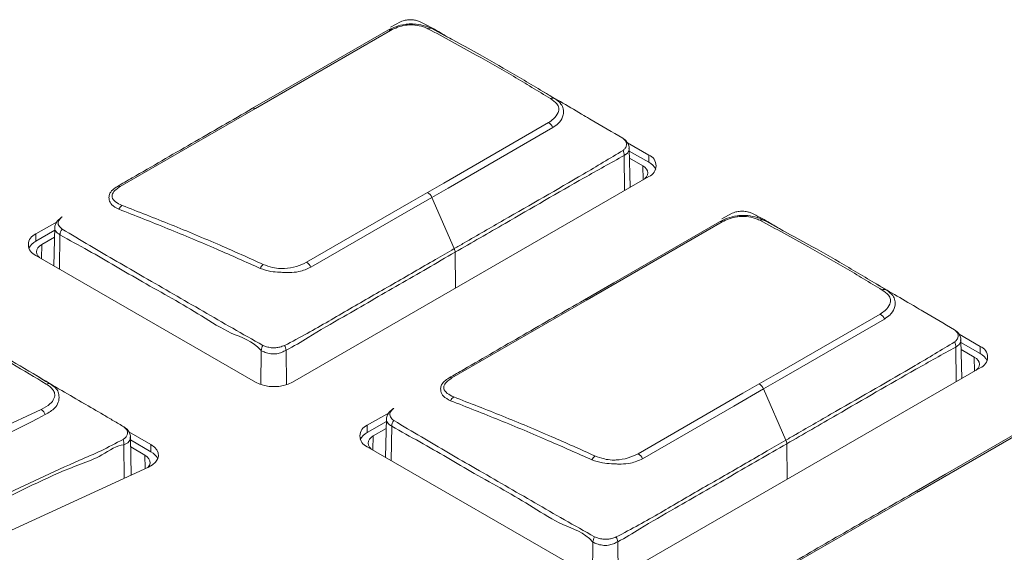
# Model space of a CAD drawing. Header units: millimetres. Extents: x 0 to 1118, y 0 to 864.
# Tile 185 of 248: x 877.74 to 884.75, y 288.35 to 292.14. Entities that reach past the tile are written whole.
import ezdxf

# ---------------------------------------------------------------- set-up
doc = ezdxf.new("R2010")
doc.units = ezdxf.units.MM

msp = doc.modelspace()

# ---------------------------------------------------------------- linework, layer by layer
at = {"color": 7, "linetype": 'Continuous', "lineweight": 15}
for p, q in [((880.3685, 292.0678), (880.3891, 292.0791)), ((880.4494, 292.1276), (880.3781, 292.0893)), ((880.3785, 292.0656), (879.4168, 291.5104)), ((879.4168, 291.5104), (878.4551, 290.9551)), ((882.2153, 291.1784), (882.0631, 291.2663)), ((882.0823, 290.9495), (882.0764, 291.2248)), ((882.2153, 291.1274), (882.0768, 291.2073)), ((882.2153, 291.1274), (882.2153, 291.1784)), ((882.0778, 291.1575), (882.1726, 291.1027)), ((879.6803, 289.5629), (882.2153, 291.0263)), ((880.8314, 290.5127), (880.6714, 290.8772)), ((882.8094, 290.7652), (882.7356, 290.7256)), ((878.0054, 290.7044), (877.8541, 290.6171)), ((882.7385, 290.7032), (881.7768, 290.148)), ((882.7285, 290.7054), (882.7473, 290.7157)), ((877.9884, 290.6436), (877.8541, 290.5661)), ((877.8541, 290.5661), (877.8541, 290.6171)), ((877.9889, 290.6678), (877.983, 290.3906)), ((877.8968, 290.5415), (877.9873, 290.5937)), ((877.8541, 290.465), (879.4168, 289.5629)), ((881.7768, 290.148), (880.815, 289.5928)), ((884.5735, 289.817), (884.423, 289.9039)), ((884.4422, 289.5891), (884.4364, 289.8625)), ((884.5735, 289.766), (884.4367, 289.8449)), ((884.4378, 289.7951), (884.5308, 289.7414)), ((884.5735, 289.766), (884.5735, 289.817)), ((882.0385, 288.2015), (884.5735, 289.6649)), ((883.1913, 289.1503), (883.0314, 289.5149)), ((877.0357, 288.9716), (877.893, 289.3686)), ((880.3678, 289.3455), (880.2123, 289.2557)), ((885.0985, 289.3408), (884.1367, 288.7856)), ((880.3484, 289.2832), (880.2123, 289.2047)), ((880.3488, 289.3054), (880.3429, 289.0283)), ((878.673, 289.1188), (878.5162, 289.2093)), ((880.2123, 289.2047), (880.2123, 289.2557)), ((880.255, 289.1801), (880.3473, 289.2334)), ((878.5336, 288.902), (878.5279, 289.168)), ((878.673, 289.0678), (878.5282, 289.1514)), ((878.5293, 289.1015), (878.6304, 289.0432)), ((878.673, 289.0678), (878.673, 289.1188)), ((880.2123, 289.1036), (881.775, 288.2015)), ((876.0144, 287.7494), (878.657, 288.9585)), ((884.1367, 288.7856), (883.175, 288.2304))]:
    msp.add_line(p, q, dxfattribs=at)
at = {"color": 9, "linetype": 'Continuous', "lineweight": 15}
for p, q in [((882.0433, 290.927), (882.0396, 291.1753)), ((882.1757, 291.0034), (882.1726, 291.1027)), ((878.0262, 290.6114), (878.0221, 290.368)), ((877.8968, 290.5415), (877.8937, 290.4421)), ((880.8375, 290.487), (880.8413, 290.2331)), ((879.455, 289.5459), (879.4582, 289.7868)), ((879.6344, 289.7898), (879.6377, 289.5445)), ((884.4032, 289.5666), (884.3996, 289.8129)), ((884.5339, 289.6421), (884.5308, 289.7414)), ((880.3862, 289.249), (880.3821, 289.0057)), ((880.255, 289.1801), (880.2519, 289.0808)), ((878.4834, 288.8791), (878.4803, 289.1163)), ((883.1974, 289.1246), (883.2012, 288.8727)), ((878.6333, 288.9476), (878.6304, 289.0432)), ((881.9944, 288.4274), (881.9977, 288.1837)), ((881.815, 288.184), (881.8182, 288.4245))]:
    msp.add_line(p, q, dxfattribs=at)
at = {"color": 7, "linetype": 'Continuous', "lineweight": 15, "flags": 128}
for points in [[(879.397, 291.5112), (879.6079, 291.6329), (880.3596, 292.0668)], [(880.641, 290.9127), (880.7568, 290.9795), (881.5012, 291.4093)], [(881.5326, 291.3744), (880.7872, 290.9441), (880.6714, 290.8772)], [(882.1726, 291.1027), (882.1883, 291.0917), (882.2, 291.0791), (882.2071, 291.0655), (882.2096, 291.0513), (882.2071, 291.0371), (882.2, 291.0235), (882.1883, 291.0109), (882.1876, 291.0103)], [(879.7808, 290.4161), (880.5253, 290.8459), (880.641, 290.9127)], [(880.6714, 290.8772), (880.4606, 290.7555), (879.8102, 290.3801)], [(881.757, 290.1488), (881.9678, 290.2705), (882.7195, 290.7045)], [(877.8818, 290.449), (877.8811, 290.4496), (877.8695, 290.4622), (877.8623, 290.4758), (877.8599, 290.49), (877.8623, 290.5042), (877.8695, 290.5179), (877.8811, 290.5304), (877.8968, 290.5415)], [(883.001, 289.5503), (883.1167, 289.6171), (883.8612, 290.0469)], [(883.8926, 290.012), (883.1472, 289.5817), (883.0314, 289.5149)], [(884.5308, 289.7414), (884.5465, 289.7304), (884.5582, 289.7178), (884.5653, 289.7041), (884.5678, 289.6899), (884.5653, 289.6758), (884.5582, 289.6621), (884.5465, 289.6495), (884.5459, 289.649)], [(882.1407, 289.0537), (882.8852, 289.4835), (883.001, 289.5503)], [(883.0314, 289.5149), (882.8205, 289.3931), (882.1702, 289.0177)], [(884.1169, 288.7864), (884.3278, 288.9082), (885.0795, 289.3421)], [(880.24, 289.0877), (880.2393, 289.0883), (880.2277, 289.1008), (880.2205, 289.1145), (880.2181, 289.1287), (880.2205, 289.1429), (880.2277, 289.1565), (880.2393, 289.1691), (880.255, 289.1801)], [(878.657, 288.9585), (878.685, 288.9743), (878.7066, 288.9932), (878.7209, 289.0142), (878.7273, 289.0366), (878.7254, 289.0592), (878.7154, 289.081), (878.6977, 289.1012), (878.673, 289.1188)], [(878.6304, 289.0432), (878.647, 289.0313), (878.659, 289.0176), (878.6658, 289.0028), (878.6671, 288.9875), (878.6628, 288.9724), (878.6531, 288.9582), (878.6505, 288.9555)]]:
    msp.add_lwpolyline(points, dxfattribs=at)
at = {"color": 9, "linetype": 'Continuous', "lineweight": 15, "flags": 128}
for points in [[(882.0746, 291.2256), (882.0752, 291.2149), (882.0633, 291.1932), (882.0396, 291.1753), (882.0396, 291.1753), (882.0396, 291.1753)], [(884.4346, 289.8632), (884.4352, 289.8525), (884.4233, 289.8308), (884.3996, 289.8129), (884.3996, 289.8129), (884.3996, 289.8129)], [(878.5266, 289.1703), (878.5243, 289.152), (878.5079, 289.1313), (878.4803, 289.1163), (878.4803, 289.1163), (878.4803, 289.1163)]]:
    msp.add_lwpolyline(points, dxfattribs=at)
at = {"color": 7, "linetype": 'Continuous', "lineweight": 15}
for centre, radius, start, end in [((880.6594, 292.0533), 0.028, 64.61776, 122.03527), ((880.3677, 292.0467), 0.0217, 60.18092, 112.09801), ((881.5317, 291.5543), 0.0302, 63.66965, 119.08311), ((879.406, 291.4895), 0.0234, 62.60051, 112.63801), ((881.4652, 291.3453), 0.0735, 23.35389, 60.61438), ((881.9704, 291.1807), 0.0694, 355.55582, 26.39288), ((882.1864, 291.1023), 0.0813, 290.78391, 69.21616), ((882.1646, 291.0287), 0.1109, 25.70798, 62.81487), ((878.4444, 290.9324), 0.0251, 64.84679, 113.25538), ((880.6024, 290.8488), 0.0747, 22.42425, 58.87989), ((878.5034, 290.7671), 0.0642, 124.18455, 156.00489), ((878.0464, 290.7198), 0.0191, 105.80011, 129.53854), ((882.7277, 290.6843), 0.0217, 60.18115, 112.0981), ((883.0194, 290.6909), 0.028, 64.61757, 122.03519), ((877.883, 290.5411), 0.0813, 110.78121, 249.21888), ((878.0919, 290.609), 0.0657, 139.38006, 177.97261), ((877.9048, 290.4674), 0.1109, 117.18463, 154.28954), ((880.7696, 290.4845), 0.0679, 2.09104, 24.55148), ((879.5167, 290.3438), 0.0717, 127.92184, 156.58551), ((879.7394, 290.3522), 0.0762, 21.49518, 57.06343), ((883.8917, 290.1919), 0.0302, 63.66943, 119.08313), ((881.766, 290.1272), 0.0234, 62.60051, 112.63794), ((883.8251, 289.9829), 0.0735, 23.35406, 60.61428), ((884.3304, 289.8183), 0.0694, 355.55559, 26.39333), ((879.5454, 289.7807), 0.0874, 149.79264, 175.98351), ((879.5518, 289.7821), 0.0829, 5.30698, 29.88904), ((884.5446, 289.741), 0.0813, 290.78406, 69.21618), ((884.5228, 289.6674), 0.1109, 25.70783, 62.81506), ((877.9432, 289.5229), 0.0301, 63.84104, 119.26825), ((879.5486, 289.8171), 0.2863, 242.60846, 297.39152), ((880.8043, 289.57), 0.0251, 64.84705, 113.25544), ((882.9624, 289.4864), 0.0747, 22.42432, 58.87998), ((880.8634, 289.4047), 0.0642, 124.18476, 156.00452), ((877.8497, 289.3048), 0.0772, 20.99994, 55.84566), ((880.4064, 289.3574), 0.0191, 105.8069, 129.53), ((880.4518, 289.2467), 0.0657, 139.38035, 177.97263), ((880.2412, 289.1797), 0.0813, 110.7812, 249.21892), ((880.263, 289.1061), 0.1109, 117.18479, 154.28938), ((878.4036, 289.1262), 0.0774, 352.64048, 22.468), ((883.1296, 289.1221), 0.0679, 2.09042, 24.5515), ((878.6233, 288.97), 0.1097, 25.49759, 63.02526), ((881.8766, 288.9814), 0.0717, 127.92175, 156.5856), ((882.0993, 288.9898), 0.0762, 21.49535, 57.06335), ((884.1259, 288.7648), 0.0234, 62.60082, 112.63764), ((881.9054, 288.4183), 0.0875, 149.79323, 175.98239), ((881.9118, 288.4197), 0.0829, 5.30687, 29.88936)]:
    msp.add_arc(centre, radius, start, end, dxfattribs=at)
for points, knots in [([(880.5885, 292.1273), (880.5807, 292.1302), (880.5641, 292.1364), (880.5326, 292.1418), (880.4995, 292.1414), (880.4703, 292.1355), (880.4554, 292.1299), (880.4494, 292.1276)], [0, 0, 0, 0, 0.1909023, 0.4066831, 0.6310373, 0.8515159, 1, 1, 1, 1]), ([(880.3596, 292.0668), (880.3774, 292.0756), (880.4136, 292.0935), (880.4688, 292.1072), (880.5177, 292.1123), (880.5673, 292.111), (880.6089, 292.1023), (880.6452, 292.0907), (880.6594, 292.0842), (880.6715, 292.0787)], [0, 0, 0, 0, 0.1969684, 0.4004825, 0.4775138, 0.6219899, 0.8271071, 0.8521995, 1, 1, 1, 1]), ([(880.6446, 292.0771), (880.6339, 292.0819), (880.6072, 292.0941), (880.5599, 292.1036), (880.5156, 292.1054), (880.4731, 292.1009), (880.426, 292.089), (880.3943, 292.0733), (880.3785, 292.0656)], [0, 0, 0, 0, 0.150043, 0.377626, 0.518728, 0.593814, 0.797695, 1, 1, 1, 1]), ([(880.8209, 291.9972), (880.8181, 291.9988), (880.7797, 292.0205), (880.7032, 292.0682), (880.6275, 292.1072), (880.5885, 292.1273)], [0, 0, 0, 0, 0.036663, 0.504128, 1, 1, 1, 1]), ([(881.5171, 291.5807), (881.4287, 291.6339), (881.2519, 291.7402), (880.9609, 291.9069), (880.7588, 292.0156), (880.6446, 292.0771)], [0, 0, 0, 0, 0.302974, 0.605825, 1, 1, 1, 1]), ([(880.6715, 292.0787), (880.7861, 292.0169), (880.9887, 291.9078), (881.28, 291.7409), (881.4567, 291.6346), (881.5451, 291.5814)], [0, 0, 0, 0, 0.394267, 0.696551, 1, 1, 1, 1]), ([(881.7577, 291.4583), (881.7049, 291.4892), (881.6002, 291.5504), (881.5135, 291.6015), (881.4705, 291.6268)], [0, 0, 0, 0, 0.5048048, 1, 1, 1, 1]), ([(881.5012, 291.4093), (881.514, 291.4177), (881.5457, 291.4387), (881.5713, 291.4751), (881.5793, 291.5133), (881.5604, 291.5489), (881.533, 291.569), (881.5171, 291.5807)], [0, 0, 0, 0, 0.1694, 0.4225226, 0.5936388, 0.7635696, 1, 1, 1, 1]), ([(881.5451, 291.5814), (881.5625, 291.5684), (881.5929, 291.5458), (881.6088, 291.5078), (881.6096, 291.4598), (881.5917, 291.4253), (881.5645, 291.3958), (881.547, 291.3841), (881.5326, 291.3744)], [0, 0, 0, 0, 0.229043, 0.40121, 0.578019, 0.797355, 0.833559, 1, 1, 1, 1]), ([(878.4344, 290.9555), (878.4697, 290.9758), (878.5755, 291.0365), (878.7506, 291.1383), (878.9641, 291.2612), (879.1793, 291.3856), (879.3244, 291.4693), (879.397, 291.5112)], [0, 0, 0, 0, 0.109647, 0.328738, 0.547829, 0.773914, 1, 1, 1, 1]), ([(882.0306, 291.2977), (881.9562, 291.3418), (881.8642, 291.3965), (881.7707, 291.4504), (881.7528, 291.4607)], [0, 0, 0, 0, 0.807798, 1, 1, 1, 1]), ([(882.0326, 291.2115), (882.0384, 291.2168), (882.0509, 291.2281), (882.0572, 291.2488), (882.0558, 291.2688), (882.0467, 291.2845), (882.0351, 291.2939), (882.0306, 291.2977)], [0, 0, 0, 0, 0.197462, 0.427875, 0.636801, 0.855623, 1, 1, 1, 1]), ([(882.0749, 291.2256), (882.0752, 291.2295), (882.0761, 291.2432), (882.0655, 291.2652), (882.05, 291.2838), (882.0381, 291.2924), (882.0338, 291.2954)], [0, 0, 0, 0, 0.1376, 0.479639, 0.812615, 1, 1, 1, 1]), ([(880.8314, 290.5127), (880.8549, 290.5263), (880.9728, 290.5943), (881.2788, 290.7716), (881.6597, 290.9876), (881.9388, 291.1552), (882.0326, 291.2115)], [0, 0, 0, 0, 0.058658, 0.2932638, 0.7624841, 1, 1, 1, 1]), ([(882.0396, 291.1753), (881.945, 291.1226), (881.6628, 290.9656), (881.2621, 290.7317), (880.956, 290.5553), (880.8375, 290.487)], [0, 0, 0, 0, 0.235994, 0.70416, 1, 1, 1, 1]), ([(882.0396, 291.1753), (882.0396, 291.1753), (882.0396, 291.1753), (882.0396, 291.1753), (882.0396, 291.1753)], [0, 0, 0, 0, 0.198767, 1, 1, 1, 1]), ([(878.4448, 290.7932), (878.4261, 290.8029), (878.3923, 290.8203), (878.3776, 290.8516), (878.3738, 290.8772), (878.3763, 290.9016), (878.3952, 290.9295), (878.4227, 290.9477), (878.4344, 290.9555)], [0, 0, 0, 0, 0.236034, 0.426179, 0.477732, 0.637248, 0.844599, 1, 1, 1, 1]), ([(878.4551, 290.9551), (878.4445, 290.9481), (878.4202, 290.932), (878.3983, 290.9053), (878.3943, 290.8737), (878.4179, 290.8438), (878.4509, 290.828), (878.4674, 290.8202)], [0, 0, 0, 0, 0.160633, 0.368998, 0.524125, 0.762872, 1, 1, 1, 1]), ([(878.4674, 290.8202), (878.5836, 290.7751), (878.8159, 290.6849), (879.1512, 290.5444), (879.3701, 290.4463), (879.4726, 290.4004)], [0, 0, 0, 0, 0.347305, 0.694424, 1, 1, 1, 1]), ([(879.4508, 290.3723), (879.348, 290.4182), (879.1287, 290.516), (878.793, 290.6566), (878.561, 290.7476), (878.4448, 290.7932)], [0, 0, 0, 0, 0.306049, 0.65253, 1, 1, 1, 1]), ([(882.7195, 290.7045), (882.7373, 290.7133), (882.7736, 290.7312), (882.8287, 290.7449), (882.8777, 290.7499), (882.9273, 290.7486), (882.9688, 290.74), (883.0052, 290.7283), (883.0193, 290.7218), (883.0314, 290.7163)], [0, 0, 0, 0, 0.1969683, 0.4004825, 0.4775139, 0.6219897, 0.8271071, 0.8521992, 1, 1, 1, 1]), ([(883.0045, 290.7147), (882.9939, 290.7195), (882.9672, 290.7317), (882.9199, 290.7412), (882.8755, 290.743), (882.8331, 290.7385), (882.786, 290.7266), (882.7543, 290.711), (882.7385, 290.7032)], [0, 0, 0, 0, 0.1500426, 0.3776262, 0.518728, 0.5938141, 0.7976952, 1, 1, 1, 1]), ([(882.9485, 290.7649), (882.9407, 290.7678), (882.924, 290.7741), (882.8926, 290.7794), (882.8595, 290.779), (882.8303, 290.7731), (882.8154, 290.7675), (882.8094, 290.7652)], [0, 0, 0, 0, 0.190903, 0.406683, 0.631037, 0.851516, 1, 1, 1, 1]), ([(883.1809, 290.6348), (883.1781, 290.6364), (883.1397, 290.6582), (883.0632, 290.7058), (882.9875, 290.7448), (882.9485, 290.7649)], [0, 0, 0, 0, 0.0366628, 0.5041283, 1, 1, 1, 1]), ([(878.0347, 290.734), (878.0275, 290.7285), (878.0128, 290.7174), (877.9962, 290.6938), (877.9878, 290.6732), (877.9893, 290.6625), (877.9895, 290.6611)], [0, 0, 0, 0, 0.3214395, 0.6565067, 0.9533079, 1, 1, 1, 1]), ([(878.0412, 290.7382), (878.0373, 290.7349), (878.0267, 290.7258), (878.0152, 290.7105), (878.0116, 290.6928), (878.0179, 290.6731), (878.0324, 290.6603), (878.042, 290.6518)], [0, 0, 0, 0, 0.127477, 0.353009, 0.515855, 0.67968, 1, 1, 1, 1]), ([(883.877, 290.2183), (883.7886, 290.2715), (883.6119, 290.3778), (883.3208, 290.5445), (883.1188, 290.6532), (883.0045, 290.7147)], [0, 0, 0, 0, 0.302974, 0.605825, 1, 1, 1, 1]), ([(883.0314, 290.7163), (883.1461, 290.6545), (883.3487, 290.5454), (883.64, 290.3786), (883.8166, 290.2722), (883.9051, 290.219)], [0, 0, 0, 0, 0.394266, 0.696551, 1, 1, 1, 1]), ([(879.4582, 289.7868), (879.4582, 289.7869), (879.3945, 289.8604), (879.2424, 289.8977), (878.9661, 290.0824), (878.623, 290.2663), (878.2907, 290.4674), (878.0928, 290.5729), (878.0262, 290.6114), (878.0262, 290.6114)], [0, 0, 0, 0, 0.000008, 0.149192, 0.296266, 0.589844, 0.860507, 0.999993, 1, 1, 1, 1]), ([(878.042, 290.6518), (878.1072, 290.6129), (878.2997, 290.4981), (878.6342, 290.3037), (878.9744, 290.1081), (879.2554, 289.9454), (879.3981, 289.8651), (879.4698, 289.8247)], [0, 0, 0, 0, 0.138888, 0.409935, 0.703873, 0.851045, 1, 1, 1, 1]), ([(879.6237, 289.8235), (879.6777, 289.8519), (879.8367, 289.9358), (880.0884, 290.0847), (880.3936, 290.2598), (880.6408, 290.4027), (880.7868, 290.487), (880.8314, 290.5127)], [0, 0, 0, 0, 0.129883, 0.382749, 0.635799, 0.888849, 1, 1, 1, 1]), ([(880.8375, 290.487), (880.7049, 290.4105), (880.4398, 290.2576), (880.0915, 290.0557), (879.8225, 289.9024), (879.6903, 289.8174), (879.6344, 289.7898), (879.6344, 289.7898)], [0, 0, 0, 0, 0.330743, 0.661481, 0.870169, 0.999991, 1, 1, 1, 1]), ([(879.4726, 290.4004), (879.494, 290.3923), (879.5307, 290.3784), (879.5845, 290.3705), (879.6428, 290.3714), (879.7116, 290.3833), (879.7578, 290.4052), (879.7808, 290.4161)], [0, 0, 0, 0, 0.231467, 0.397417, 0.481546, 0.74158, 1, 1, 1, 1]), ([(879.8102, 290.3801), (879.7836, 290.3681), (879.7384, 290.3477), (879.6708, 290.3417), (879.6249, 290.3426), (879.5803, 290.346), (879.5176, 290.349), (879.4751, 290.3638), (879.4508, 290.3723)], [0, 0, 0, 0, 0.25698, 0.435745, 0.518337, 0.60805, 0.775867, 1, 1, 1, 1]), ([(884.1177, 290.0959), (884.0648, 290.1268), (883.9602, 290.188), (883.8734, 290.2391), (883.8305, 290.2644)], [0, 0, 0, 0, 0.5048049, 1, 1, 1, 1]), ([(883.8612, 290.0469), (883.8739, 290.0553), (883.9057, 290.0763), (883.9313, 290.1127), (883.9393, 290.1509), (883.9204, 290.1865), (883.893, 290.2066), (883.877, 290.2183)], [0, 0, 0, 0, 0.1694, 0.422523, 0.593638, 0.76357, 1, 1, 1, 1]), ([(883.9051, 290.219), (883.9225, 290.206), (883.9529, 290.1834), (883.9688, 290.1454), (883.9696, 290.0975), (883.9517, 290.0629), (883.9245, 290.0334), (883.907, 290.0217), (883.8926, 290.012)], [0, 0, 0, 0, 0.229043, 0.401209, 0.578019, 0.797355, 0.833559, 1, 1, 1, 1]), ([(880.7944, 289.5931), (880.8297, 289.6134), (880.9355, 289.6741), (881.1106, 289.7759), (881.324, 289.8988), (881.5393, 290.0232), (881.6844, 290.1069), (881.757, 290.1488)], [0, 0, 0, 0, 0.1096469, 0.3287379, 0.5478287, 0.7739144, 1, 1, 1, 1]), ([(884.3905, 289.9353), (884.3162, 289.9794), (884.2241, 290.0341), (884.1307, 290.088), (884.1127, 290.0983)], [0, 0, 0, 0, 0.807799, 1, 1, 1, 1]), ([(877.9285, 289.5492), (877.8471, 289.5981), (877.6845, 289.6959), (877.4054, 289.8562), (877.2076, 289.9624), (877.0909, 290.0251)], [0, 0, 0, 0, 0.290819, 0.581537, 1, 1, 1, 1]), ([(877.1168, 290.0271), (877.1171, 290.027), (877.2443, 289.9692), (877.4301, 289.8556), (877.7132, 289.6971), (877.8753, 289.599), (877.9564, 289.5499)], [0, 0, 0, 0, 0.00076, 0.418996, 0.709074, 1, 1, 1, 1]), ([(884.3925, 289.8491), (884.3983, 289.8544), (884.4109, 289.8657), (884.4172, 289.8865), (884.4157, 289.9064), (884.4067, 289.9221), (884.3951, 289.9315), (884.3905, 289.9353)], [0, 0, 0, 0, 0.197461, 0.427876, 0.636801, 0.855624, 1, 1, 1, 1]), ([(884.4349, 289.8632), (884.4352, 289.8671), (884.4361, 289.8809), (884.4255, 289.9028), (884.41, 289.9214), (884.3981, 289.93), (884.3938, 289.9331)], [0, 0, 0, 0, 0.137598, 0.479638, 0.812613, 1, 1, 1, 1]), ([(883.1913, 289.1503), (883.2149, 289.1639), (883.3328, 289.232), (883.6388, 289.4092), (884.0197, 289.6252), (884.2987, 289.7928), (884.3925, 289.8491)], [0, 0, 0, 0, 0.058658, 0.293264, 0.762484, 1, 1, 1, 1]), ([(879.6344, 289.7898), (879.6344, 289.7898), (879.6245, 289.785), (879.6047, 289.7738), (879.5676, 289.7634), (879.5249, 289.7631), (879.4879, 289.7731), (879.466, 289.7824), (879.4582, 289.7868), (879.4582, 289.7868)], [0, 0, 0, 0, 0.000077, 0.197326, 0.387997, 0.604743, 0.831114, 0.999924, 1, 1, 1, 1]), ([(879.4698, 289.8247), (879.4785, 289.8213), (879.4967, 289.8139), (879.5288, 289.8071), (879.5618, 289.8068), (879.5945, 289.8127), (879.6131, 289.8196), (879.6237, 289.8235)], [0, 0, 0, 0, 0.189125, 0.399675, 0.598816, 0.771945, 1, 1, 1, 1]), ([(884.3996, 289.8129), (884.305, 289.7603), (884.0228, 289.6032), (883.6221, 289.3694), (883.316, 289.1929), (883.1974, 289.1246)], [0, 0, 0, 0, 0.235994, 0.70416, 1, 1, 1, 1]), ([(884.3996, 289.8129), (884.3996, 289.8129), (884.3996, 289.8129), (884.3996, 289.8129), (884.3996, 289.8129)], [0, 0, 0, 0, 0.1987625, 1, 1, 1, 1]), ([(878.1989, 289.4099), (878.1466, 289.4403), (878.0415, 289.5015), (877.9203, 289.5731), (877.8593, 289.6091)], [0, 0, 0, 0, 0.496814, 1, 1, 1, 1]), ([(877.893, 289.3686), (877.9157, 289.3809), (877.9564, 289.4029), (877.982, 289.4389), (877.9896, 289.4642), (877.989, 289.4814), (877.9817, 289.5017), (877.9637, 289.5258), (877.9402, 289.5414), (877.9285, 289.5492)], [0, 0, 0, 0, 0.248644, 0.445658, 0.542883, 0.619005, 0.695165, 0.848447, 1, 1, 1, 1]), ([(877.9564, 289.5499), (877.9565, 289.5498), (877.9692, 289.5414), (877.995, 289.5239), (878.0132, 289.498), (878.0183, 289.4759), (878.02, 289.4554), (878.0175, 289.4246), (878.0057, 289.3976), (877.9753, 289.3631), (877.9467, 289.3467), (877.9217, 289.3324)], [0, 0, 0, 0, 0.001259, 0.143957, 0.2997, 0.377137, 0.455188, 0.553858, 0.722723, 0.757764, 1, 1, 1, 1]), ([(880.8047, 289.4308), (880.786, 289.4405), (880.7523, 289.4579), (880.7375, 289.4892), (880.7337, 289.5148), (880.7362, 289.5392), (880.7551, 289.5671), (880.7826, 289.5853), (880.7944, 289.5931)], [0, 0, 0, 0, 0.236034, 0.426179, 0.477731, 0.637248, 0.844599, 1, 1, 1, 1]), ([(880.815, 289.5928), (880.8044, 289.5858), (880.7801, 289.5697), (880.7583, 289.5429), (880.7543, 289.5113), (880.7778, 289.4814), (880.8109, 289.4657), (880.8273, 289.4578)], [0, 0, 0, 0, 0.160634, 0.368998, 0.524125, 0.762872, 1, 1, 1, 1]), ([(878.4809, 289.2448), (878.4566, 289.2591), (878.4086, 289.2871), (878.3116, 289.345), (878.2396, 289.3865), (878.1918, 289.414)], [0, 0, 0, 0, 0.257542, 0.506655, 1, 1, 1, 1]), ([(881.8108, 289.01), (881.7079, 289.0558), (881.4886, 289.1536), (881.153, 289.2942), (880.9209, 289.3852), (880.8047, 289.4308)], [0, 0, 0, 0, 0.306049, 0.65253, 1, 1, 1, 1]), ([(880.8273, 289.4578), (880.9435, 289.4127), (881.1759, 289.3226), (881.5112, 289.182), (881.7301, 289.084), (881.8325, 289.038)], [0, 0, 0, 0, 0.3473048, 0.6944242, 1, 1, 1, 1]), ([(880.3947, 289.3716), (880.3875, 289.3661), (880.3728, 289.355), (880.3561, 289.3314), (880.3478, 289.3108), (880.3492, 289.3001), (880.3494, 289.2987)], [0, 0, 0, 0, 0.321439, 0.656506, 0.953307, 1, 1, 1, 1]), ([(880.4012, 289.3758), (880.3973, 289.3726), (880.3866, 289.3634), (880.3752, 289.3482), (880.3716, 289.3304), (880.3779, 289.3107), (880.3924, 289.2979), (880.402, 289.2895)], [0, 0, 0, 0, 0.127477, 0.353009, 0.515855, 0.679681, 1, 1, 1, 1]), ([(877.9217, 289.3324), (877.9214, 289.3323), (877.6497, 289.1872), (877.356, 289.0608), (877.0626, 288.9345)], [0, 0, 0, 0, 0.001068, 1, 1, 1, 1]), ([(880.402, 289.2895), (880.4672, 289.2505), (880.6597, 289.1357), (880.9942, 288.9413), (881.3343, 288.7457), (881.6154, 288.5831), (881.758, 288.5027), (881.8298, 288.4623)], [0, 0, 0, 0, 0.138888, 0.409935, 0.703873, 0.851045, 1, 1, 1, 1]), ([(878.4751, 289.1558), (878.4818, 289.1604), (878.4953, 289.1698), (878.5056, 289.1878), (878.5076, 289.2069), (878.5003, 289.2274), (878.4877, 289.2388), (878.4809, 289.2448)], [0, 0, 0, 0, 0.191859, 0.387356, 0.580434, 0.776147, 1, 1, 1, 1]), ([(878.5264, 289.1703), (878.5267, 289.1736), (878.5281, 289.1868), (878.5178, 289.2093), (878.502, 289.2304), (878.4886, 289.2393), (878.4841, 289.2423)], [0, 0, 0, 0, 0.115459, 0.451406, 0.815935, 1, 1, 1, 1]), ([(881.8182, 288.4245), (881.8181, 288.4245), (881.7545, 288.498), (881.6024, 288.5353), (881.3261, 288.72), (880.983, 288.9039), (880.6507, 289.105), (880.4527, 289.2105), (880.3862, 289.249), (880.3862, 289.249)], [0, 0, 0, 0, 0.000008, 0.149192, 0.296266, 0.589844, 0.860507, 0.999993, 1, 1, 1, 1]), ([(877.204, 288.5664), (877.2301, 288.5783), (877.3608, 288.6381), (877.6815, 288.7835), (878.027, 288.948), (878.3212, 289.0736), (878.423, 289.1279), (878.4751, 289.1558)], [0, 0, 0, 0, 0.061414, 0.307056, 0.753702, 0.873798, 1, 1, 1, 1]), ([(878.5268, 289.1772), (878.527, 289.1767), (878.5282, 289.1744), (878.5273, 289.1721), (878.5266, 289.1703)], [0, 0, 0, 0, 0.192209, 1, 1, 1, 1]), ([(881.9837, 288.4611), (882.0376, 288.4895), (882.1966, 288.5734), (882.4484, 288.7223), (882.7536, 288.8974), (883.0008, 289.0403), (883.1468, 289.1246), (883.1913, 289.1503)], [0, 0, 0, 0, 0.129882, 0.382749, 0.635799, 0.888849, 1, 1, 1, 1]), ([(878.4803, 289.1163), (878.4803, 289.1163), (878.434, 289.119), (878.3228, 289.0326), (878.0206, 288.9303), (877.6454, 288.7358), (877.3254, 288.5919), (877.2096, 288.5399)], [0, 0, 0, 0, 0.00001, 0.122723, 0.243423, 0.726233, 1, 1, 1, 1]), ([(883.1974, 289.1246), (883.0649, 289.0481), (882.7999, 288.8952), (882.4512, 288.6935), (882.1831, 288.5397), (882.0495, 288.4555), (881.9944, 288.4274), (881.9944, 288.4274)], [0, 0, 0, 0, 0.330743, 0.661481, 0.870169, 0.999991, 1, 1, 1, 1]), ([(882.1702, 289.0177), (882.1435, 289.0057), (882.0983, 288.9853), (882.0308, 288.9793), (881.9849, 288.9803), (881.9403, 288.9836), (881.8776, 288.9866), (881.8351, 289.0015), (881.8108, 289.01)], [0, 0, 0, 0, 0.25698, 0.435745, 0.518337, 0.60805, 0.775866, 1, 1, 1, 1]), ([(881.8325, 289.038), (881.854, 289.0299), (881.8907, 289.016), (881.9445, 289.0082), (882.0028, 289.009), (882.0716, 289.021), (882.1177, 289.0428), (882.1407, 289.0537)], [0, 0, 0, 0, 0.231467, 0.397418, 0.481546, 0.74158, 1, 1, 1, 1]), ([(883.1544, 288.2307), (883.1897, 288.251), (883.2955, 288.3118), (883.4706, 288.4135), (883.684, 288.5364), (883.8993, 288.6608), (884.0444, 288.7445), (884.1169, 288.7864)], [0, 0, 0, 0, 0.109647, 0.328738, 0.547829, 0.773914, 1, 1, 1, 1]), ([(881.9944, 288.4274), (881.9944, 288.4274), (881.9845, 288.4227), (881.9647, 288.4114), (881.9275, 288.401), (881.8849, 288.4007), (881.8479, 288.4108), (881.8259, 288.42), (881.8182, 288.4245), (881.8182, 288.4245)], [0, 0, 0, 0, 0.000077, 0.197326, 0.387997, 0.604743, 0.831113, 0.999924, 1, 1, 1, 1]), ([(881.8298, 288.4623), (881.8385, 288.4589), (881.8567, 288.4516), (881.8888, 288.4448), (881.9217, 288.4445), (881.9545, 288.4503), (881.9731, 288.4572), (881.9837, 288.4611)], [0, 0, 0, 0, 0.189126, 0.399676, 0.598817, 0.771945, 1, 1, 1, 1])]:
    msp.add_open_spline(points, degree=3, knots=knots, dxfattribs=at)
at = {"color": 9, "linetype": 'Continuous', "lineweight": 15}
for points, knots in [([(878.0262, 290.6114), (878.0262, 290.6114), (878.0127, 290.6192), (877.9979, 290.6337), (877.987, 290.652), (877.9892, 290.6601), (877.9894, 290.6611)], [0, 0, 0, 0, 0.00015, 0.577641, 0.951718, 1, 1, 1, 1]), ([(880.3862, 289.249), (880.3862, 289.249), (880.3727, 289.2568), (880.3579, 289.2713), (880.347, 289.2896), (880.3492, 289.2977), (880.3494, 289.2987)], [0, 0, 0, 0, 0.0001505, 0.5776422, 0.9517196, 1, 1, 1, 1])]:
    msp.add_open_spline(points, degree=3, knots=knots, dxfattribs=at)

doc.saveas('drawing.dxf')
